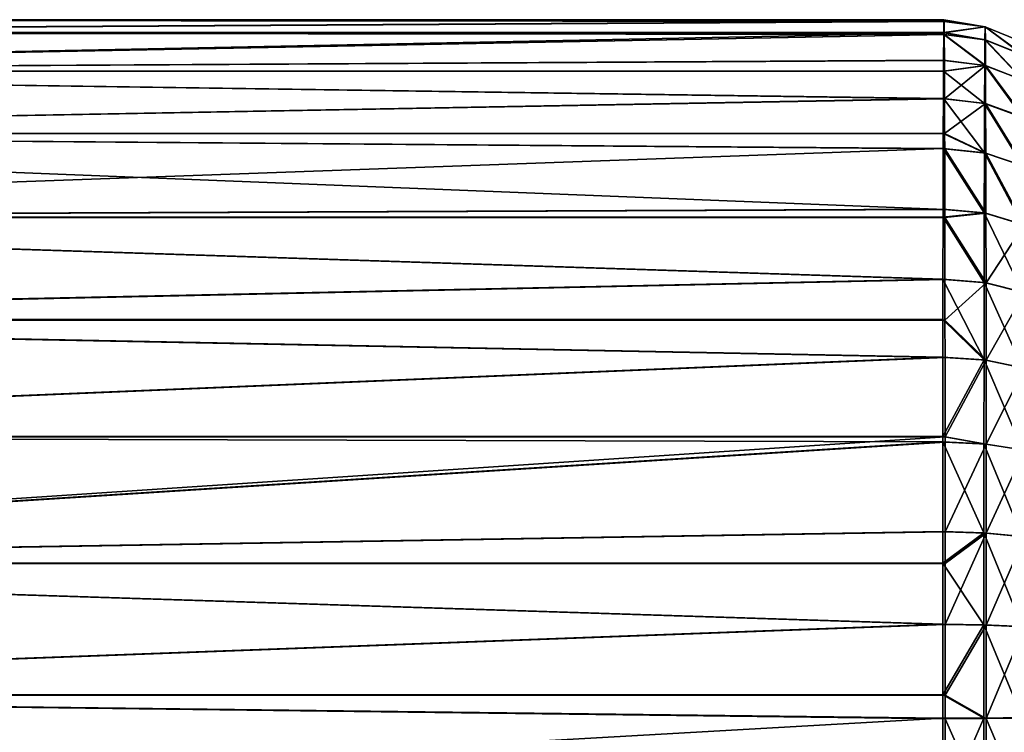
# Model space of a CAD drawing. Header units: millimetres. Extents: x -1 to 515, y 0 to 80.
# Tile 3 of 69: x 103 to 134, y 31 to 54. Entities that reach past the tile are written whole.
import ezdxf

# ---------------------------------------------------------------- set-up
doc = ezdxf.new("R2010")
doc.units = ezdxf.units.MM
doc.header["$LTSCALE"] = 25.4
doc.layers.get('0').update_dxf_attribs({"true_color": 0xff5454})

# ---------------------------------------------------------------- blocks, each defined once
blk = doc.blocks.new('STICKS-6267-9077.STL#2')
at = {"color": 34, "true_color": 0x8b480b}
mesh = blk.add_polyface(dxfattribs=at)
corners = [(74.554, 58.09, -6.113), (134.559, 58.446, -8.667), (74.561, 58.497, -10.259)]
mesh.append_faces([[corners[k] for k in face] for face in [(0, 1, 2)]], dxfattribs={"color": 34})
mesh = blk.add_polyface(dxfattribs=at)
corners = [(134.554, 58.09, -6.004), (134.559, 58.446, -8.667), (74.554, 58.09, -6.113)]
mesh.append_faces([[corners[k] for k in face] for face in [(0, 1, 2)]], dxfattribs={"color": 34})
mesh = blk.add_polyface(dxfattribs=at)
corners = [(134.559, 58.446, -8.667), (134.561, 58.497, -10.149), (74.561, 58.497, -10.259)]
mesh.append_faces([[corners[k] for k in face] for face in [(0, 1, 2)]], dxfattribs={"color": 34})
mesh = blk.add_polyface(dxfattribs=at)
corners = [(134.561, 58.497, -10.149), (134.564, 58.445, -11.632), (74.561, 58.497, -10.259)]
mesh.append_faces([[corners[k] for k in face] for face in [(0, 1, 2)]], dxfattribs={"color": 34})
mesh = blk.add_polyface(dxfattribs=at)
corners = [(74.561, 58.497, -10.259), (134.564, 58.445, -11.632), (74.569, 58.087, -14.404)]
mesh.append_faces([[corners[k] for k in face] for face in [(0, 1, 2)]], dxfattribs={"color": 34})
mesh = blk.add_polyface(dxfattribs=at)
corners = [(134.564, 58.445, -11.632), (134.569, 58.087, -14.295), (74.569, 58.087, -14.404)]
mesh.append_faces([[corners[k] for k in face] for face in [(0, 1, 2)]], dxfattribs={"color": 34})
mesh = blk.add_polyface(dxfattribs=at)
corners = [(134.554, 58.09, -6.004), (135.853, 58.276, -8.677), (134.559, 58.446, -8.667)]
mesh.append_faces([[corners[k] for k in face] for face in [(0, 1, 2)]], dxfattribs={"color": 34})
mesh = blk.add_polyface(dxfattribs=at)
corners = [(135.847, 57.868, -5.764), (135.853, 58.276, -8.677), (134.554, 58.09, -6.004)]
mesh.append_faces([[corners[k] for k in face] for face in [(0, 1, 2)]], dxfattribs={"color": 34})
mesh = blk.add_polyface(dxfattribs=at)
corners = [(134.559, 58.446, -8.667), (135.853, 58.276, -8.677), (134.561, 58.497, -10.149)]
mesh.append_faces([[corners[k] for k in face] for face in [(0, 1, 2)]], dxfattribs={"color": 34})
mesh = blk.add_polyface(dxfattribs=at)
corners = [(135.853, 58.276, -8.677), (134.564, 58.445, -11.632), (134.561, 58.497, -10.149)]
mesh.append_faces([[corners[k] for k in face] for face in [(0, 1, 2)]], dxfattribs={"color": 34})
mesh = blk.add_polyface(dxfattribs=at)
corners = [(135.858, 58.275, -11.617), (134.569, 58.087, -14.295), (134.564, 58.445, -11.632)]
mesh.append_faces([[corners[k] for k in face] for face in [(0, 1, 2)]], dxfattribs={"color": 34})
mesh = blk.add_polyface(dxfattribs=at)
corners = [(135.853, 58.276, -8.677), (135.858, 58.275, -11.617), (134.564, 58.445, -11.632)]
mesh.append_faces([[corners[k] for k in face] for face in [(0, 1, 2)]], dxfattribs={"color": 34})
mesh = blk.add_polyface(dxfattribs=at)
corners = [(135.858, 58.275, -11.617), (135.863, 57.864, -14.53), (134.569, 58.087, -14.295)]
mesh.append_faces([[corners[k] for k in face] for face in [(0, 1, 2)]], dxfattribs={"color": 34})
mesh = blk.add_polyface(dxfattribs=at)
corners = [(135.853, 58.276, -8.677), (137.053, 57.379, -5.866), (137.059, 57.778, -8.709), (135.847, 57.868, -5.764)]
mesh.append_faces([[corners[k] for k in face] for face in [(0, 1, 2), (1, 0, 3)]], dxfattribs={"vtx0": -1, "color": 34})
mesh = blk.add_polyface(dxfattribs=at)
corners = [(135.853, 58.276, -8.677), (137.064, 57.777, -11.58), (135.858, 58.275, -11.617), (137.059, 57.778, -8.709)]
mesh.append_faces([[corners[k] for k in face] for face in [(0, 1, 2), (1, 0, 3)]], dxfattribs={"vtx0": -1, "color": 34})
mesh = blk.add_polyface(dxfattribs=at)
corners = [(135.858, 58.275, -11.617), (137.069, 57.376, -14.423), (135.863, 57.864, -14.53), (137.064, 57.777, -11.58)]
mesh.append_faces([[corners[k] for k in face] for face in [(0, 1, 2), (1, 0, 3)]], dxfattribs={"vtx0": -1, "color": 34})
mesh = blk.add_polyface(dxfattribs=at)
corners = [(74.547, 56.882, -2.126), (134.553, 58.034, -5.731), (74.554, 58.09, -6.113)]
mesh.append_faces([[corners[k] for k in face] for face in [(0, 1, 2)]], dxfattribs={"color": 34})
mesh = blk.add_polyface(dxfattribs=at)
corners = [(74.547, 56.882, -2.126), (134.548, 57.218, -2.881), (134.553, 58.034, -5.731)]
mesh.append_faces([[corners[k] for k in face] for face in [(0, 1, 2)]], dxfattribs={"color": 34})
mesh = blk.add_polyface(dxfattribs=at)
corners = [(134.553, 58.034, -5.731), (134.554, 58.09, -6.004), (74.554, 58.09, -6.113)]
mesh.append_faces([[corners[k] for k in face] for face in [(0, 1, 2)]], dxfattribs={"color": 34})
mesh = blk.add_polyface(dxfattribs=at)
corners = [(134.569, 58.087, -14.295), (74.576, 56.877, -18.39), (74.569, 58.087, -14.404)]
mesh.append_faces([[corners[k] for k in face] for face in [(0, 1, 2)]], dxfattribs={"color": 34})
mesh = blk.add_polyface(dxfattribs=at)
corners = [(134.569, 58.087, -14.295), (134.569, 58.031, -14.567), (74.576, 56.877, -18.39)]
mesh.append_faces([[corners[k] for k in face] for face in [(0, 1, 2)]], dxfattribs={"color": 34})
mesh = blk.add_polyface(dxfattribs=at)
corners = [(134.569, 58.031, -14.567), (134.575, 57.213, -17.417), (74.576, 56.877, -18.39)]
mesh.append_faces([[corners[k] for k in face] for face in [(0, 1, 2)]], dxfattribs={"color": 34})
mesh = blk.add_polyface(dxfattribs=at)
corners = [(134.553, 58.034, -5.731), (135.842, 57.058, -2.937), (135.847, 57.868, -5.764), (134.548, 57.218, -2.881)]
mesh.append_faces([[corners[k] for k in face] for face in [(0, 1, 2), (1, 0, 3)]], dxfattribs={"vtx0": -1, "color": 34})
mesh = blk.add_polyface(dxfattribs=at)
corners = [(134.553, 58.034, -5.731), (135.847, 57.868, -5.764), (134.554, 58.09, -6.004)]
mesh.append_faces([[corners[k] for k in face] for face in [(0, 1, 2)]], dxfattribs={"color": 34})
mesh = blk.add_polyface(dxfattribs=at)
corners = [(134.569, 58.087, -14.295), (135.863, 57.864, -14.53), (134.569, 58.031, -14.567)]
mesh.append_faces([[corners[k] for k in face] for face in [(0, 1, 2)]], dxfattribs={"color": 34})
mesh = blk.add_polyface(dxfattribs=at)
corners = [(134.569, 58.031, -14.567), (135.868, 57.053, -17.356), (134.575, 57.213, -17.417), (135.863, 57.864, -14.53)]
mesh.append_faces([[corners[k] for k in face] for face in [(0, 1, 2), (1, 0, 3)]], dxfattribs={"vtx0": -1, "color": 34})
mesh = blk.add_polyface(dxfattribs=at)
corners = [(135.847, 57.868, -5.764), (137.048, 56.589, -3.105), (137.053, 57.379, -5.866), (135.842, 57.058, -2.937)]
mesh.append_faces([[corners[k] for k in face] for face in [(0, 1, 2), (1, 0, 3)]], dxfattribs={"vtx0": -1, "color": 34})
mesh = blk.add_polyface(dxfattribs=at)
corners = [(135.863, 57.864, -14.53), (137.074, 56.583, -17.183), (135.868, 57.053, -17.356), (137.069, 57.376, -14.423)]
mesh.append_faces([[corners[k] for k in face] for face in [(0, 1, 2), (1, 0, 3)]], dxfattribs={"vtx0": -1, "color": 34})
mesh = blk.add_polyface(dxfattribs=at)
corners = [(134.546, 56.882, -2.017), (134.548, 57.218, -2.881), (74.547, 56.882, -2.126)]
mesh.append_faces([[corners[k] for k in face] for face in [(0, 1, 2)]], dxfattribs={"color": 34})
mesh = blk.add_polyface(dxfattribs=at)
corners = [(134.575, 57.213, -17.417), (134.576, 56.877, -18.281), (74.576, 56.877, -18.39)]
mesh.append_faces([[corners[k] for k in face] for face in [(0, 1, 2)]], dxfattribs={"color": 34})
mesh = blk.add_polyface(dxfattribs=at)
corners = [(134.546, 56.882, -2.017), (135.842, 57.058, -2.937), (134.548, 57.218, -2.881)]
mesh.append_faces([[corners[k] for k in face] for face in [(0, 1, 2)]], dxfattribs={"color": 34})
mesh = blk.add_polyface(dxfattribs=at)
corners = [(135.837, 55.863, -0.25), (135.842, 57.058, -2.937), (134.546, 56.882, -2.017)]
mesh.append_faces([[corners[k] for k in face] for face in [(0, 1, 2)]], dxfattribs={"color": 34})
mesh = blk.add_polyface(dxfattribs=at)
corners = [(135.868, 57.053, -17.356), (134.576, 56.877, -18.281), (134.575, 57.213, -17.417)]
mesh.append_faces([[corners[k] for k in face] for face in [(0, 1, 2)]], dxfattribs={"color": 34})
mesh = blk.add_polyface(dxfattribs=at)
corners = [(135.868, 57.053, -17.356), (134.579, 56.006, -20.125), (134.576, 56.877, -18.281)]
mesh.append_faces([[corners[k] for k in face] for face in [(0, 1, 2)]], dxfattribs={"color": 34})
mesh = blk.add_polyface(dxfattribs=at)
corners = [(135.868, 57.053, -17.356), (135.873, 55.856, -20.042), (134.579, 56.006, -20.125)]
mesh.append_faces([[corners[k] for k in face] for face in [(0, 1, 2)]], dxfattribs={"color": 34})
mesh = blk.add_polyface(dxfattribs=at)
corners = [(135.842, 57.058, -2.937), (137.044, 55.422, -0.482), (137.048, 56.589, -3.105), (135.837, 55.863, -0.25)]
mesh.append_faces([[corners[k] for k in face] for face in [(0, 1, 2), (1, 0, 3)]], dxfattribs={"vtx0": -1, "color": 34})
mesh = blk.add_polyface(dxfattribs=at)
corners = [(135.868, 57.053, -17.356), (137.079, 55.415, -19.806), (135.873, 55.856, -20.042), (137.074, 56.583, -17.183)]
mesh.append_faces([[corners[k] for k in face] for face in [(0, 1, 2), (1, 0, 3)]], dxfattribs={"vtx0": -1, "color": 34})
mesh = blk.add_polyface(dxfattribs=at)
corners = [(74.54, 54.92, 1.548), (134.543, 56.013, -0.172), (74.547, 56.882, -2.126)]
mesh.append_faces([[corners[k] for k in face] for face in [(0, 1, 2)]], dxfattribs={"color": 34})
mesh = blk.add_polyface(dxfattribs=at)
corners = [(134.543, 56.013, -0.172), (134.546, 56.882, -2.017), (74.547, 56.882, -2.126)]
mesh.append_faces([[corners[k] for k in face] for face in [(0, 1, 2)]], dxfattribs={"color": 34})
mesh = blk.add_polyface(dxfattribs=at)
corners = [(134.576, 56.877, -18.281), (134.579, 56.006, -20.125), (74.576, 56.877, -18.39)]
mesh.append_faces([[corners[k] for k in face] for face in [(0, 1, 2)]], dxfattribs={"color": 34})
mesh = blk.add_polyface(dxfattribs=at)
corners = [(74.576, 56.877, -18.39), (134.579, 56.006, -20.125), (74.583, 54.911, -22.063)]
mesh.append_faces([[corners[k] for k in face] for face in [(0, 1, 2)]], dxfattribs={"color": 34})
mesh = blk.add_polyface(dxfattribs=at)
corners = [(134.543, 56.013, -0.172), (135.837, 55.863, -0.25), (134.546, 56.882, -2.017)]
mesh.append_faces([[corners[k] for k in face] for face in [(0, 1, 2)]], dxfattribs={"color": 34})
mesh = blk.add_polyface(dxfattribs=at)
corners = [(134.54, 54.92, 1.658), (134.543, 56.013, -0.172), (74.54, 54.92, 1.548)]
mesh.append_faces([[corners[k] for k in face] for face in [(0, 1, 2)]], dxfattribs={"color": 34})
mesh = blk.add_polyface(dxfattribs=at)
corners = [(134.579, 56.006, -20.125), (134.583, 54.911, -21.954), (74.583, 54.911, -22.063)]
mesh.append_faces([[corners[k] for k in face] for face in [(0, 1, 2)]], dxfattribs={"color": 34})
mesh = blk.add_polyface(dxfattribs=at)
corners = [(135.833, 54.305, 2.245), (134.543, 56.013, -0.172), (134.54, 54.92, 1.658)]
mesh.append_faces([[corners[k] for k in face] for face in [(0, 1, 2)]], dxfattribs={"color": 34})
mesh = blk.add_polyface(dxfattribs=at)
corners = [(135.833, 54.305, 2.245), (135.837, 55.863, -0.25), (134.543, 56.013, -0.172)]
mesh.append_faces([[corners[k] for k in face] for face in [(0, 1, 2)]], dxfattribs={"color": 34})
mesh = blk.add_polyface(dxfattribs=at)
corners = [(135.873, 55.856, -20.042), (134.583, 54.911, -21.954), (134.579, 56.006, -20.125)]
mesh.append_faces([[corners[k] for k in face] for face in [(0, 1, 2)]], dxfattribs={"color": 34})
mesh = blk.add_polyface(dxfattribs=at)
corners = [(135.873, 55.856, -20.042), (135.878, 54.296, -22.536), (134.583, 54.911, -21.954)]
mesh.append_faces([[corners[k] for k in face] for face in [(0, 1, 2)]], dxfattribs={"color": 34})
mesh = blk.add_polyface(dxfattribs=at)
corners = [(135.837, 55.863, -0.25), (137.039, 53.901, 1.953), (137.044, 55.422, -0.482), (135.833, 54.305, 2.245)]
mesh.append_faces([[corners[k] for k in face] for face in [(0, 1, 2), (1, 0, 3)]], dxfattribs={"vtx0": -1, "color": 34})
mesh = blk.add_polyface(dxfattribs=at)
corners = [(135.873, 55.856, -20.042), (137.083, 53.892, -22.24), (135.878, 54.296, -22.536), (137.079, 55.415, -19.806)]
mesh.append_faces([[corners[k] for k in face] for face in [(0, 1, 2), (1, 0, 3)]], dxfattribs={"vtx0": -1, "color": 34})
mesh = blk.add_polyface(dxfattribs=at)
corners = [(74.534, 52.279, 4.77), (134.539, 54.443, 2.342), (74.54, 54.92, 1.548)]
mesh.append_faces([[corners[k] for k in face] for face in [(0, 1, 2)]], dxfattribs={"color": 34})
mesh = blk.add_polyface(dxfattribs=at)
corners = [(134.539, 54.443, 2.342), (134.54, 54.92, 1.658), (74.54, 54.92, 1.548)]
mesh.append_faces([[corners[k] for k in face] for face in [(0, 1, 2)]], dxfattribs={"color": 34})
mesh = blk.add_polyface(dxfattribs=at)
corners = [(74.583, 54.911, -22.063), (134.588, 52.528, -24.909), (74.589, 52.268, -25.282)]
mesh.append_faces([[corners[k] for k in face] for face in [(0, 1, 2)]], dxfattribs={"color": 34})
mesh = blk.add_polyface(dxfattribs=at)
corners = [(74.583, 54.911, -22.063), (134.584, 54.434, -22.638), (134.588, 52.528, -24.909)]
mesh.append_faces([[corners[k] for k in face] for face in [(0, 1, 2)]], dxfattribs={"color": 34})
mesh = blk.add_polyface(dxfattribs=at)
corners = [(134.583, 54.911, -21.954), (134.584, 54.434, -22.638), (74.583, 54.911, -22.063)]
mesh.append_faces([[corners[k] for k in face] for face in [(0, 1, 2)]], dxfattribs={"color": 34})
mesh = blk.add_polyface(dxfattribs=at)
corners = [(134.539, 54.443, 2.342), (135.833, 54.305, 2.245), (134.54, 54.92, 1.658)]
mesh.append_faces([[corners[k] for k in face] for face in [(0, 1, 2)]], dxfattribs={"color": 34})
mesh = blk.add_polyface(dxfattribs=at)
corners = [(134.583, 54.911, -21.954), (135.878, 54.296, -22.536), (134.584, 54.434, -22.638)]
mesh.append_faces([[corners[k] for k in face] for face in [(0, 1, 2)]], dxfattribs={"color": 34})
mesh = blk.add_polyface(dxfattribs=at)
corners = [(74.534, 52.279, 4.77), (134.534, 52.538, 4.614), (134.539, 54.443, 2.342)]
mesh.append_faces([[corners[k] for k in face] for face in [(0, 1, 2)]], dxfattribs={"color": 34})
mesh = blk.add_polyface(dxfattribs=at)
corners = [(134.539, 54.443, 2.342), (135.829, 52.416, 4.498), (135.833, 54.305, 2.245), (134.534, 52.538, 4.614)]
mesh.append_faces([[corners[k] for k in face] for face in [(0, 1, 2), (1, 0, 3)]], dxfattribs={"vtx0": -1, "color": 34})
mesh = blk.add_polyface(dxfattribs=at)
corners = [(134.584, 54.434, -22.638), (135.882, 52.405, -24.788), (134.588, 52.528, -24.909), (135.878, 54.296, -22.536)]
mesh.append_faces([[corners[k] for k in face] for face in [(0, 1, 2), (1, 0, 3)]], dxfattribs={"vtx0": -1, "color": 34})
mesh = blk.add_polyface(dxfattribs=at)
corners = [(135.833, 54.305, 2.245), (137.035, 52.056, 4.154), (137.039, 53.901, 1.953), (135.829, 52.416, 4.498)]
mesh.append_faces([[corners[k] for k in face] for face in [(0, 1, 2), (1, 0, 3)]], dxfattribs={"vtx0": -1, "color": 34})
mesh = blk.add_polyface(dxfattribs=at)
corners = [(135.878, 54.296, -22.536), (137.087, 52.046, -24.439), (135.882, 52.405, -24.788), (137.083, 53.892, -22.24)]
mesh.append_faces([[corners[k] for k in face] for face in [(0, 1, 2), (1, 0, 3)]], dxfattribs={"vtx0": -1, "color": 34})
mesh = blk.add_polyface(dxfattribs=at)
corners = [(134.534, 52.279, 4.879), (134.534, 52.538, 4.614), (74.534, 52.279, 4.77)]
mesh.append_faces([[corners[k] for k in face] for face in [(0, 1, 2)]], dxfattribs={"color": 34})
mesh = blk.add_polyface(dxfattribs=at)
corners = [(134.588, 52.528, -24.909), (134.589, 52.268, -25.173), (74.589, 52.268, -25.282)]
mesh.append_faces([[corners[k] for k in face] for face in [(0, 1, 2)]], dxfattribs={"color": 34})
mesh = blk.add_polyface(dxfattribs=at)
corners = [(134.534, 52.279, 4.879), (135.829, 52.416, 4.498), (134.534, 52.538, 4.614)]
mesh.append_faces([[corners[k] for k in face] for face in [(0, 1, 2)]], dxfattribs={"color": 34})
mesh = blk.add_polyface(dxfattribs=at)
corners = [(135.829, 52.416, 4.498), (134.534, 52.279, 4.879), (135.825, 50.231, 6.467)]
mesh.append_faces([[corners[k] for k in face] for face in [(0, 1, 2)]], dxfattribs={"color": 34})
mesh = blk.add_polyface(dxfattribs=at)
corners = [(135.882, 52.405, -24.788), (134.589, 52.268, -25.173), (134.588, 52.528, -24.909)]
mesh.append_faces([[corners[k] for k in face] for face in [(0, 1, 2)]], dxfattribs={"color": 34})
mesh = blk.add_polyface(dxfattribs=at)
corners = [(135.886, 50.219, -26.755), (134.589, 52.268, -25.173), (135.882, 52.405, -24.788)]
mesh.append_faces([[corners[k] for k in face] for face in [(0, 1, 2)]], dxfattribs={"color": 34})
mesh = blk.add_polyface(dxfattribs=at)
corners = [(137.032, 49.923, 6.076), (135.829, 52.416, 4.498), (135.825, 50.231, 6.467), (137.035, 52.056, 4.154)]
mesh.append_faces([[corners[k] for k in face] for face in [(0, 1, 2), (1, 0, 3)]], dxfattribs={"vtx0": -1, "color": 34})
mesh = blk.add_polyface(dxfattribs=at)
corners = [(137.087, 52.046, -24.439), (135.886, 50.219, -26.755), (135.882, 52.405, -24.788), (137.091, 49.912, -26.359)]
mesh.append_faces([[corners[k] for k in face] for face in [(0, 1, 2), (1, 0, 3)]], dxfattribs={"vtx0": -1, "color": 34})
mesh = blk.add_polyface(dxfattribs=at)
corners = [(134.531, 50.336, 6.599), (74.534, 52.279, 4.77), (74.529, 49.059, 7.413)]
mesh.append_faces([[corners[k] for k in face] for face in [(0, 1, 2)]], dxfattribs={"color": 34})
mesh = blk.add_polyface(dxfattribs=at)
corners = [(134.534, 52.279, 4.879), (74.534, 52.279, 4.77), (134.531, 50.336, 6.599)]
mesh.append_faces([[corners[k] for k in face] for face in [(0, 1, 2)]], dxfattribs={"color": 34})
mesh = blk.add_polyface(dxfattribs=at)
corners = [(134.592, 50.324, -26.892), (74.594, 49.046, -27.924), (74.589, 52.268, -25.282)]
mesh.append_faces([[corners[k] for k in face] for face in [(0, 1, 2)]], dxfattribs={"color": 34})
mesh = blk.add_polyface(dxfattribs=at)
corners = [(134.592, 50.324, -26.892), (74.589, 52.268, -25.282), (134.589, 52.268, -25.173)]
mesh.append_faces([[corners[k] for k in face] for face in [(0, 1, 2)]], dxfattribs={"color": 34})
mesh = blk.add_polyface(dxfattribs=at)
corners = [(135.825, 50.231, 6.467), (134.534, 52.279, 4.879), (134.531, 50.336, 6.599)]
mesh.append_faces([[corners[k] for k in face] for face in [(0, 1, 2)]], dxfattribs={"color": 34})
mesh = blk.add_polyface(dxfattribs=at)
corners = [(135.886, 50.219, -26.755), (134.592, 50.324, -26.892), (134.589, 52.268, -25.173)]
mesh.append_faces([[corners[k] for k in face] for face in [(0, 1, 2)]], dxfattribs={"color": 34})
mesh = blk.add_polyface(dxfattribs=at)
corners = [(134.531, 50.336, 6.599), (74.529, 49.059, 7.413), (134.529, 49.059, 7.523)]
mesh.append_faces([[corners[k] for k in face] for face in [(0, 1, 2)]], dxfattribs={"color": 34})
mesh = blk.add_polyface(dxfattribs=at)
corners = [(134.593, 49.046, -27.815), (74.594, 49.046, -27.924), (134.592, 50.324, -26.892)]
mesh.append_faces([[corners[k] for k in face] for face in [(0, 1, 2)]], dxfattribs={"color": 34})
mesh = blk.add_polyface(dxfattribs=at)
corners = [(135.822, 47.794, 8.112), (134.531, 50.336, 6.599), (134.529, 49.059, 7.523)]
mesh.append_faces([[corners[k] for k in face] for face in [(0, 1, 2)]], dxfattribs={"color": 34})
mesh = blk.add_polyface(dxfattribs=at)
corners = [(135.825, 50.231, 6.467), (134.531, 50.336, 6.599), (135.822, 47.794, 8.112)]
mesh.append_faces([[corners[k] for k in face] for face in [(0, 1, 2)]], dxfattribs={"color": 34})
mesh = blk.add_polyface(dxfattribs=at)
corners = [(135.886, 50.219, -26.755), (134.593, 49.046, -27.815), (134.592, 50.324, -26.892)]
mesh.append_faces([[corners[k] for k in face] for face in [(0, 1, 2)]], dxfattribs={"color": 34})
mesh = blk.add_polyface(dxfattribs=at)
corners = [(135.889, 47.78, -28.399), (134.593, 49.046, -27.815), (135.886, 50.219, -26.755)]
mesh.append_faces([[corners[k] for k in face] for face in [(0, 1, 2)]], dxfattribs={"color": 34})
mesh = blk.add_polyface(dxfattribs=at)
corners = [(137.029, 47.544, 7.682), (135.825, 50.231, 6.467), (135.822, 47.794, 8.112), (137.032, 49.923, 6.076)]
mesh.append_faces([[corners[k] for k in face] for face in [(0, 1, 2), (1, 0, 3)]], dxfattribs={"vtx0": -1, "color": 34})
mesh = blk.add_polyface(dxfattribs=at)
corners = [(137.091, 49.912, -26.359), (135.889, 47.78, -28.399), (135.886, 50.219, -26.755), (137.094, 47.531, -27.964)]
mesh.append_faces([[corners[k] for k in face] for face in [(0, 1, 2), (1, 0, 3)]], dxfattribs={"vtx0": -1, "color": 34})
mesh = blk.add_polyface(dxfattribs=at)
corners = [(134.528, 47.879, 8.257), (74.529, 49.059, 7.413), (74.526, 45.386, 9.379)]
mesh.append_faces([[corners[k] for k in face] for face in [(0, 1, 2)]], dxfattribs={"color": 34})
mesh = blk.add_polyface(dxfattribs=at)
corners = [(134.529, 49.059, 7.523), (74.529, 49.059, 7.413), (134.528, 47.879, 8.257)]
mesh.append_faces([[corners[k] for k in face] for face in [(0, 1, 2)]], dxfattribs={"color": 34})
mesh = blk.add_polyface(dxfattribs=at)
corners = [(134.595, 47.865, -28.549), (74.597, 45.372, -29.886), (74.594, 49.046, -27.924)]
mesh.append_faces([[corners[k] for k in face] for face in [(0, 1, 2)]], dxfattribs={"color": 34})
mesh = blk.add_polyface(dxfattribs=at)
corners = [(134.595, 47.865, -28.549), (74.594, 49.046, -27.924), (134.593, 49.046, -27.815)]
mesh.append_faces([[corners[k] for k in face] for face in [(0, 1, 2)]], dxfattribs={"color": 34})
mesh = blk.add_polyface(dxfattribs=at)
corners = [(135.822, 47.794, 8.112), (134.529, 49.059, 7.523), (134.528, 47.879, 8.257)]
mesh.append_faces([[corners[k] for k in face] for face in [(0, 1, 2)]], dxfattribs={"color": 34})
mesh = blk.add_polyface(dxfattribs=at)
corners = [(135.889, 47.78, -28.399), (134.595, 47.865, -28.549), (134.593, 49.046, -27.815)]
mesh.append_faces([[corners[k] for k in face] for face in [(0, 1, 2)]], dxfattribs={"color": 34})
mesh = blk.add_polyface(dxfattribs=at)
corners = [(134.528, 47.879, 8.257), (74.526, 45.386, 9.379), (134.526, 45.386, 9.488)]
mesh.append_faces([[corners[k] for k in face] for face in [(0, 1, 2)]], dxfattribs={"color": 34})
mesh = blk.add_polyface(dxfattribs=at)
corners = [(134.597, 45.372, -29.777), (74.597, 45.372, -29.886), (134.595, 47.865, -28.549)]
mesh.append_faces([[corners[k] for k in face] for face in [(0, 1, 2)]], dxfattribs={"color": 34})
mesh = blk.add_polyface(dxfattribs=at)
corners = [(135.822, 47.794, 8.112), (134.528, 47.879, 8.257), (134.526, 45.386, 9.488)]
mesh.append_faces([[corners[k] for k in face] for face in [(0, 1, 2)]], dxfattribs={"color": 34})
mesh = blk.add_polyface(dxfattribs=at)
corners = [(135.822, 47.794, 8.112), (134.526, 45.386, 9.488), (135.82, 45.151, 9.402)]
mesh.append_faces([[corners[k] for k in face] for face in [(0, 1, 2)]], dxfattribs={"color": 34})
mesh = blk.add_polyface(dxfattribs=at)
corners = [(135.889, 47.78, -28.399), (134.597, 45.372, -29.777), (134.595, 47.865, -28.549)]
mesh.append_faces([[corners[k] for k in face] for face in [(0, 1, 2)]], dxfattribs={"color": 34})
mesh = blk.add_polyface(dxfattribs=at)
corners = [(135.891, 45.136, -29.687), (134.597, 45.372, -29.777), (135.889, 47.78, -28.399)]
mesh.append_faces([[corners[k] for k in face] for face in [(0, 1, 2)]], dxfattribs={"color": 34})
mesh = blk.add_polyface(dxfattribs=at)
corners = [(137.027, 44.963, 8.942), (135.822, 47.794, 8.112), (135.82, 45.151, 9.402), (137.029, 47.544, 7.682)]
mesh.append_faces([[corners[k] for k in face] for face in [(0, 1, 2), (1, 0, 3)]], dxfattribs={"vtx0": -1, "color": 34})
mesh = blk.add_polyface(dxfattribs=at)
corners = [(137.094, 47.531, -27.964), (135.891, 45.136, -29.687), (135.889, 47.78, -28.399), (137.096, 44.95, -29.221)]
mesh.append_faces([[corners[k] for k in face] for face in [(0, 1, 2), (1, 0, 3)]], dxfattribs={"vtx0": -1, "color": 34})
mesh = blk.add_polyface(dxfattribs=at)
corners = [(134.525, 45.215, 9.558), (74.526, 45.386, 9.379), (74.523, 41.4, 10.589)]
mesh.append_faces([[corners[k] for k in face] for face in [(0, 1, 2)]], dxfattribs={"color": 34})
mesh = blk.add_polyface(dxfattribs=at)
corners = [(134.525, 45.215, 9.558), (74.523, 41.4, 10.589), (134.524, 42.395, 10.475)]
mesh.append_faces([[corners[k] for k in face] for face in [(0, 1, 2)]], dxfattribs={"color": 34})
mesh = blk.add_polyface(dxfattribs=at)
corners = [(134.526, 45.386, 9.488), (74.526, 45.386, 9.379), (134.525, 45.215, 9.558)]
mesh.append_faces([[corners[k] for k in face] for face in [(0, 1, 2)]], dxfattribs={"color": 34})
mesh = blk.add_polyface(dxfattribs=at)
corners = [(134.597, 45.372, -29.777), (74.599, 41.385, -31.094), (74.597, 45.372, -29.886)]
mesh.append_faces([[corners[k] for k in face] for face in [(0, 1, 2)]], dxfattribs={"color": 34})
mesh = blk.add_polyface(dxfattribs=at)
corners = [(134.597, 45.2, -29.847), (74.599, 41.385, -31.094), (134.597, 45.372, -29.777)]
mesh.append_faces([[corners[k] for k in face] for face in [(0, 1, 2)]], dxfattribs={"color": 34})
mesh = blk.add_polyface(dxfattribs=at)
corners = [(135.818, 42.354, 10.312), (134.525, 45.215, 9.558), (134.524, 42.395, 10.475), (135.82, 45.151, 9.402)]
mesh.append_faces([[corners[k] for k in face] for face in [(0, 1, 2), (1, 0, 3)]], dxfattribs={"vtx0": -1, "color": 34})
mesh = blk.add_polyface(dxfattribs=at)
corners = [(135.82, 45.151, 9.402), (134.526, 45.386, 9.488), (134.525, 45.215, 9.558)]
mesh.append_faces([[corners[k] for k in face] for face in [(0, 1, 2)]], dxfattribs={"color": 34})
mesh = blk.add_polyface(dxfattribs=at)
corners = [(135.891, 45.136, -29.687), (134.597, 45.2, -29.847), (134.597, 45.372, -29.777)]
mesh.append_faces([[corners[k] for k in face] for face in [(0, 1, 2)]], dxfattribs={"color": 34})
mesh = blk.add_polyface(dxfattribs=at)
corners = [(134.599, 42.38, -30.762), (74.599, 41.385, -31.094), (134.597, 45.2, -29.847)]
mesh.append_faces([[corners[k] for k in face] for face in [(0, 1, 2)]], dxfattribs={"color": 34})
mesh = blk.add_polyface(dxfattribs=at)
corners = [(135.891, 45.136, -29.687), (134.599, 42.38, -30.762), (134.597, 45.2, -29.847), (135.893, 42.339, -30.595)]
mesh.append_faces([[corners[k] for k in face] for face in [(0, 1, 2), (1, 0, 3)]], dxfattribs={"vtx0": -1, "color": 34})
mesh = blk.add_polyface(dxfattribs=at)
corners = [(137.025, 42.233, 9.83), (135.82, 45.151, 9.402), (135.818, 42.354, 10.312), (137.027, 44.963, 8.942)]
mesh.append_faces([[corners[k] for k in face] for face in [(0, 1, 2), (1, 0, 3)]], dxfattribs={"vtx0": -1, "color": 34})
mesh = blk.add_polyface(dxfattribs=at)
corners = [(137.096, 44.95, -29.221), (135.893, 42.339, -30.595), (135.891, 45.136, -29.687), (137.098, 42.219, -30.108)]
mesh.append_faces([[corners[k] for k in face] for face in [(0, 1, 2), (1, 0, 3)]], dxfattribs={"vtx0": -1, "color": 34})
mesh = blk.add_polyface(dxfattribs=at)
corners = [(134.524, 42.395, 10.475), (74.523, 41.4, 10.589), (134.523, 41.4, 10.698)]
mesh.append_faces([[corners[k] for k in face] for face in [(0, 1, 2)]], dxfattribs={"color": 34})
mesh = blk.add_polyface(dxfattribs=at)
corners = [(134.599, 41.385, -30.985), (74.599, 41.385, -31.094), (134.599, 42.38, -30.762)]
mesh.append_faces([[corners[k] for k in face] for face in [(0, 1, 2)]], dxfattribs={"color": 34})
mesh = blk.add_polyface(dxfattribs=at)
corners = [(135.818, 42.354, 10.312), (134.524, 42.395, 10.475), (134.523, 41.4, 10.698)]
mesh.append_faces([[corners[k] for k in face] for face in [(0, 1, 2)]], dxfattribs={"color": 34})
mesh = blk.add_polyface(dxfattribs=at)
corners = [(135.818, 42.354, 10.312), (134.523, 41.4, 10.698), (135.817, 39.458, 10.824)]
mesh.append_faces([[corners[k] for k in face] for face in [(0, 1, 2)]], dxfattribs={"color": 34})
mesh = blk.add_polyface(dxfattribs=at)
corners = [(135.893, 42.339, -30.595), (134.599, 41.385, -30.985), (134.599, 42.38, -30.762)]
mesh.append_faces([[corners[k] for k in face] for face in [(0, 1, 2)]], dxfattribs={"color": 34})
mesh = blk.add_polyface(dxfattribs=at)
corners = [(135.893, 42.339, -30.595), (134.6, 39.461, -31.276), (134.599, 41.385, -30.985)]
mesh.append_faces([[corners[k] for k in face] for face in [(0, 1, 2)]], dxfattribs={"color": 34})
mesh = blk.add_polyface(dxfattribs=at)
corners = [(135.894, 39.443, -31.104), (134.6, 39.461, -31.276), (135.893, 42.339, -30.595)]
mesh.append_faces([[corners[k] for k in face] for face in [(0, 1, 2)]], dxfattribs={"color": 34})
mesh = blk.add_polyface(dxfattribs=at)
corners = [(137.024, 39.406, 10.329), (135.818, 42.354, 10.312), (135.817, 39.458, 10.824), (137.025, 42.233, 9.83)]
mesh.append_faces([[corners[k] for k in face] for face in [(0, 1, 2), (1, 0, 3)]], dxfattribs={"vtx0": -1, "color": 34})
mesh = blk.add_polyface(dxfattribs=at)
corners = [(137.098, 42.219, -30.108), (135.894, 39.443, -31.104), (135.893, 42.339, -30.595), (137.099, 39.391, -30.605)]
mesh.append_faces([[corners[k] for k in face] for face in [(0, 1, 2), (1, 0, 3)]], dxfattribs={"vtx0": -1, "color": 34})
mesh = blk.add_polyface(dxfattribs=at)
corners = [(134.523, 39.476, 10.991), (74.523, 41.4, 10.589), (74.523, 37.255, 10.999)]
mesh.append_faces([[corners[k] for k in face] for face in [(0, 1, 2)]], dxfattribs={"color": 34})
mesh = blk.add_polyface(dxfattribs=at)
corners = [(134.523, 41.4, 10.698), (74.523, 41.4, 10.589), (134.523, 39.476, 10.991)]
mesh.append_faces([[corners[k] for k in face] for face in [(0, 1, 2)]], dxfattribs={"color": 34})
mesh = blk.add_polyface(dxfattribs=at)
corners = [(134.6, 39.461, -31.276), (74.6, 37.239, -31.501), (74.599, 41.385, -31.094)]
mesh.append_faces([[corners[k] for k in face] for face in [(0, 1, 2)]], dxfattribs={"color": 34})
mesh = blk.add_polyface(dxfattribs=at)
corners = [(134.6, 39.461, -31.276), (74.599, 41.385, -31.094), (134.599, 41.385, -30.985)]
mesh.append_faces([[corners[k] for k in face] for face in [(0, 1, 2)]], dxfattribs={"color": 34})
mesh = blk.add_polyface(dxfattribs=at)
corners = [(135.817, 39.458, 10.824), (134.523, 41.4, 10.698), (134.523, 39.476, 10.991)]
mesh.append_faces([[corners[k] for k in face] for face in [(0, 1, 2)]], dxfattribs={"color": 34})
mesh = blk.add_polyface(dxfattribs=at)
corners = [(134.523, 39.476, 10.991), (74.523, 37.255, 10.999), (134.523, 37.255, 11.108)]
mesh.append_faces([[corners[k] for k in face] for face in [(0, 1, 2)]], dxfattribs={"color": 34})
mesh = blk.add_polyface(dxfattribs=at)
corners = [(134.6, 37.239, -31.392), (74.6, 37.239, -31.501), (134.6, 39.461, -31.276)]
mesh.append_faces([[corners[k] for k in face] for face in [(0, 1, 2)]], dxfattribs={"color": 34})
mesh = blk.add_polyface(dxfattribs=at)
corners = [(135.817, 39.458, 10.824), (134.523, 39.476, 10.991), (134.523, 37.255, 11.108)]
mesh.append_faces([[corners[k] for k in face] for face in [(0, 1, 2)]], dxfattribs={"color": 34})
mesh = blk.add_polyface(dxfattribs=at)
corners = [(135.817, 39.458, 10.824), (134.523, 37.255, 11.108), (135.817, 36.519, 10.928)]
mesh.append_faces([[corners[k] for k in face] for face in [(0, 1, 2)]], dxfattribs={"color": 34})
mesh = blk.add_polyface(dxfattribs=at)
corners = [(135.894, 39.443, -31.104), (134.6, 37.239, -31.392), (134.6, 39.461, -31.276)]
mesh.append_faces([[corners[k] for k in face] for face in [(0, 1, 2)]], dxfattribs={"color": 34})
mesh = blk.add_polyface(dxfattribs=at)
corners = [(135.894, 36.504, -31.206), (134.6, 37.239, -31.392), (135.894, 39.443, -31.104)]
mesh.append_faces([[corners[k] for k in face] for face in [(0, 1, 2)]], dxfattribs={"color": 34})
mesh = blk.add_polyface(dxfattribs=at)
corners = [(137.024, 36.536, 10.431), (135.817, 39.458, 10.824), (135.817, 36.519, 10.928), (137.024, 39.406, 10.329)]
mesh.append_faces([[corners[k] for k in face] for face in [(0, 1, 2), (1, 0, 3)]], dxfattribs={"vtx0": -1, "color": 34})
mesh = blk.add_polyface(dxfattribs=at)
corners = [(137.099, 39.391, -30.605), (135.894, 36.504, -31.206), (135.894, 39.443, -31.104), (137.099, 36.521, -30.704)]
mesh.append_faces([[corners[k] for k in face] for face in [(0, 1, 2), (1, 0, 3)]], dxfattribs={"vtx0": -1, "color": 34})
mesh = blk.add_polyface(dxfattribs=at)
corners = [(134.523, 36.513, 11.096), (74.523, 37.255, 10.999), (74.523, 33.109, 10.592)]
mesh.append_faces([[corners[k] for k in face] for face in [(0, 1, 2)]], dxfattribs={"color": 34})
mesh = blk.add_polyface(dxfattribs=at)
corners = [(134.523, 36.513, 11.096), (134.523, 37.255, 11.108), (74.523, 37.255, 10.999)]
mesh.append_faces([[corners[k] for k in face] for face in [(0, 1, 2)]], dxfattribs={"color": 34})
mesh = blk.add_polyface(dxfattribs=at)
corners = [(134.599, 33.549, -31.067), (74.599, 33.094, -31.091), (74.6, 37.239, -31.501)]
mesh.append_faces([[corners[k] for k in face] for face in [(0, 1, 2)]], dxfattribs={"color": 34})
mesh = blk.add_polyface(dxfattribs=at)
corners = [(134.6, 36.498, -31.378), (134.599, 33.549, -31.067), (74.6, 37.239, -31.501)]
mesh.append_faces([[corners[k] for k in face] for face in [(0, 1, 2)]], dxfattribs={"color": 34})
mesh = blk.add_polyface(dxfattribs=at)
corners = [(134.6, 37.239, -31.392), (134.6, 36.498, -31.378), (74.6, 37.239, -31.501)]
mesh.append_faces([[corners[k] for k in face] for face in [(0, 1, 2)]], dxfattribs={"color": 34})
mesh = blk.add_polyface(dxfattribs=at)
corners = [(135.817, 36.519, 10.928), (134.523, 37.255, 11.108), (134.523, 36.513, 11.096)]
mesh.append_faces([[corners[k] for k in face] for face in [(0, 1, 2)]], dxfattribs={"color": 34})
mesh = blk.add_polyface(dxfattribs=at)
corners = [(135.894, 36.504, -31.206), (134.6, 36.498, -31.378), (134.6, 37.239, -31.392)]
mesh.append_faces([[corners[k] for k in face] for face in [(0, 1, 2)]], dxfattribs={"color": 34})
mesh = blk.add_polyface(dxfattribs=at)
corners = [(134.523, 33.565, 10.787), (134.523, 36.513, 11.096), (74.523, 33.109, 10.592)]
mesh.append_faces([[corners[k] for k in face] for face in [(0, 1, 2)]], dxfattribs={"color": 34})
mesh = blk.add_polyface(dxfattribs=at)
corners = [(134.523, 33.565, 10.787), (135.817, 36.519, 10.928), (134.523, 36.513, 11.096), (135.818, 33.594, 10.621)]
mesh.append_faces([[corners[k] for k in face] for face in [(0, 1, 2), (1, 0, 3)]], dxfattribs={"vtx0": -1, "color": 34})
mesh = blk.add_polyface(dxfattribs=at)
corners = [(134.6, 36.498, -31.378), (135.893, 33.579, -30.897), (134.599, 33.549, -31.067), (135.894, 36.504, -31.206)]
mesh.append_faces([[corners[k] for k in face] for face in [(0, 1, 2), (1, 0, 3)]], dxfattribs={"vtx0": -1, "color": 34})
mesh = blk.add_polyface(dxfattribs=at)
corners = [(135.818, 33.594, 10.621), (137.024, 36.536, 10.431), (135.817, 36.519, 10.928), (137.024, 33.681, 10.132)]
mesh.append_faces([[corners[k] for k in face] for face in [(0, 1, 2), (1, 0, 3)]], dxfattribs={"vtx0": -1, "color": 34})
mesh = blk.add_polyface(dxfattribs=at)
corners = [(135.894, 36.504, -31.206), (137.098, 33.666, -30.403), (135.893, 33.579, -30.897), (137.099, 36.521, -30.704)]
mesh.append_faces([[corners[k] for k in face] for face in [(0, 1, 2), (1, 0, 3)]], dxfattribs={"vtx0": -1, "color": 34})
blk = doc.blocks.new('Grupuj#4')
at = {"color": 0}
blk.add_blockref('STICKS-6267-9077.STL#2', (-1.445, -4.595, 41.971), dxfattribs=at)

msp = doc.modelspace()

# ---------------------------------------------------------------- block references
at = {"color": 0}
msp.add_blockref('Grupuj#4', (-1.192, -0.12, 0.883), dxfattribs=at)

doc.saveas('drawing.dxf')
